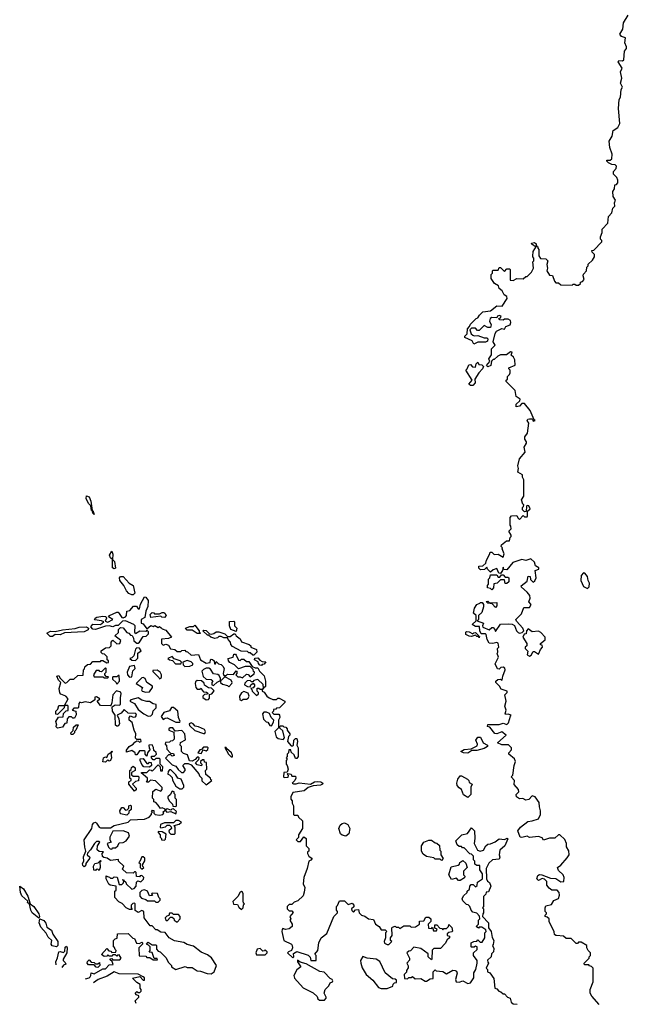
# Model space of a CAD drawing. Extents: x 2029662 to 2246637, y 225654 to 401419.
# Tile 38 of 256: x 2153414 to 2158250, y 235087 to 242910. Entities that reach past the tile are written whole.
import ezdxf

# ---------------------------------------------------------------- set-up
doc = ezdxf.new("R2010")
doc.units = 0

msp = doc.modelspace()

# ---------------------------------------------------------------- linework, layer by layer
at = {"layer": '0CON20XD'}
for points in [[(2158193.3, 242355), (2158202.5, 242375), (2158187.5, 242405), (2158197.5, 242445), (2158187.5, 242495), (2158200, 242525), (2158170, 242575), (2158174, 242586), (2158205, 242582.5), (2158215, 242590), (2158220.7, 242659.3), (2158235, 242680), (2158236.7, 242695), (2158223, 242727), (2158227.5, 242765), (2158195, 242777.5), (2158182.5, 242795), (2158206.4, 242833.6), (2158212.5, 242885), (2158250, 242945)], [(2157371.7, 236768.3), (2157380, 236775), (2157377.5, 236795), (2157343, 236833), (2157346.7, 236865), (2157320, 236895), (2157331.7, 236908.3), (2157342.5, 236985), (2157353.8, 237015), (2157346.4, 237036.4), (2157300, 237075), (2157300, 237085), (2157321.7, 237108.3), (2157321.2, 237125), (2157298.6, 237148.6), (2157245, 237148.8), (2157210, 237165), (2157280, 237225), (2157245, 237251.2), (2157205, 237236.7), (2157189.3, 237239.3), (2157148.3, 237288.3), (2157130, 237295), (2157135, 237310), (2157225, 237310), (2157255, 237320), (2157285, 237310), (2157297, 237323), (2157312.5, 237377.5), (2157320, 237385), (2157295, 237392.5), (2157275, 237390), (2157272.5, 237395), (2157280, 237425), (2157270, 237455), (2157280, 237495), (2157267.5, 237545), (2157287.5, 237565), (2157287.5, 237575), (2157240.7, 237590.7), (2157226.1, 237616.1), (2157197.5, 237645), (2157197.5, 237655), (2157213, 237667), (2157235, 237670), (2157248.3, 237661.7), (2157253.3, 237695), (2157271.2, 237745), (2157268.3, 237758.3), (2157255, 237766.2), (2157236.4, 237763.6), (2157225, 237750), (2157211.7, 237751.7), (2157193, 237793), (2157218.8, 237845), (2157207.5, 237875), (2157212.5, 237885), (2157210, 237915), (2157220, 237925), (2157217, 237957), (2157205, 237962.5), (2157173, 237953), (2157145, 237957.5), (2157127.5, 237985), (2157120, 238025), (2157115, 238030), (2157081.7, 238031.7), (2157070, 238055), (2157068.3, 238088.3), (2157035, 238090), (2157010, 238105), (2157040, 238135), (2157040, 238175), (2157020, 238195), (2157027.5, 238235), (2157047, 238263), (2157070, 238275), (2157075, 238280), (2157088.3, 238278.3), (2157100, 238265), (2157100, 238245), (2157085, 238200), (2157060, 238175), (2157060, 238145), (2157050, 238135), (2157100, 238115), (2157090, 238095), (2157093, 238083), (2157145, 238062.5), (2157165, 238080), (2157175, 238080), (2157190, 238065), (2157195, 238050), (2157235, 238107.5), (2157295, 238111.2), (2157327.1, 238107.1), (2157345, 238096.2), (2157361.2, 238055), (2157375, 238040), (2157385, 238036.7), (2157407.5, 238042.5), (2157420, 238055), (2157412.5, 238075), (2157361.2, 238131.2), (2157356.7, 238145), (2157400.7, 238189.3), (2157420, 238240), (2157465, 238240), (2157477.5, 238265), (2157460, 238285), (2157470, 238315), (2157466.7, 238335), (2157445, 238362.5), (2157400.7, 238400.7), (2157398.3, 238411.7), (2157445, 238450), (2157455, 238490), (2157470, 238485), (2157473, 238463), (2157495, 238440), (2157508.3, 238451.7), (2157517.5, 238475), (2157510, 238535), (2157540, 238545), (2157540, 238555), (2157511.7, 238571.7), (2157505, 238600), (2157475, 238627.5), (2157435, 238612.5), (2157405, 238620), (2157333, 238597), (2157285, 238540), (2157261.7, 238541.7), (2157255, 238560), (2157250, 238535), (2157235, 238510), (2157221.7, 238511.7), (2157205, 238550), (2157175, 238540), (2157155, 238520), (2157130, 238545), (2157125, 238560), (2157107, 238543), (2157075, 238540), (2157063, 238553), (2157061.7, 238568.3), (2157095, 238570), (2157118.3, 238591.7), (2157122.5, 238615), (2157150, 238665), (2157151.7, 238678.3), (2157165, 238680), (2157185, 238660), (2157215, 238662.5), (2157255, 238640), (2157262.5, 238665), (2157247.5, 238705), (2157250, 238715), (2157240, 238725), (2157241.7, 238738.3), (2157281.7, 238768.3), (2157305, 238770), (2157310, 238795), (2157320, 238805), (2157320, 238815), (2157300, 238845), (2157320, 238865), (2157317, 238887), (2157310, 238895), (2157310, 238955), (2157323, 238967), (2157365, 238970), (2157371.7, 238951.7), (2157385, 238940), (2157415, 238970), (2157425, 238960), (2157445, 238960), (2157450, 238965), (2157450, 239005), (2157470, 239025), (2157458.3, 239048.3), (2157445, 239050), (2157440, 239045), (2157438.3, 239001.7), (2157425, 239000), (2157410, 239015), (2157410, 239035), (2157418.3, 239041.7), (2157420, 239055), (2157411.7, 239061.7), (2157400, 239095), (2157420, 239125), (2157420, 239255), (2157410, 239275), (2157410, 239295), (2157372.5, 239315), (2157377.5, 239345), (2157373.3, 239365), (2157385, 239420), (2157430, 239475), (2157422.5, 239515), (2157440, 239545), (2157440, 239555), (2157428.3, 239578.3), (2157427.5, 239595), (2157450, 239625), (2157460, 239705), (2157447.5, 239725), (2157452.5, 239735), (2157465, 239740), (2157488.3, 239738.3), (2157495, 239720), (2157510, 239725), (2157501.7, 239731.7), (2157470, 239805), (2157425, 239860), (2157405, 239860), (2157385, 239840), (2157360, 239835), (2157360, 239855), (2157388.3, 239881.7), (2157390, 239895), (2157360, 239915), (2157350, 239965), (2157280, 240035), (2157280, 240045), (2157290, 240055), (2157290, 240075), (2157305, 240090), (2157310, 240105), (2157310, 240125), (2157300, 240135), (2157300, 240145), (2157350, 240165), (2157347, 240207), (2157338.3, 240228.3), (2157320, 240245), (2157328.3, 240268.3), (2157315, 240270), (2157281.7, 240248.3), (2157235, 240247.5), (2157213, 240237), (2157185, 240210), (2157175, 240210), (2157161.7, 240198.3), (2157156.4, 240163.6), (2157135, 240152.5), (2157123, 240163), (2157150, 240195), (2157142.5, 240215), (2157161.7, 240248.3), (2157162.5, 240295), (2157192.5, 240325), (2157175, 240350), (2157192.7, 240417.3), (2157203.6, 240436.4), (2157245, 240457.5), (2157265, 240450), (2157277, 240473), (2157310, 240485), (2157317.5, 240505), (2157315, 240520), (2157295, 240530), (2157265, 240530), (2157255, 240522.5), (2157230, 240525), (2157220, 240535), (2157235, 240540), (2157240, 240555), (2157225, 240560), (2157210, 240555), (2157205, 240540), (2157165, 240543.3), (2157152.5, 240535), (2157146.7, 240515), (2157160, 240485), (2157155, 240463.8), (2157134, 240464), (2157105, 240480), (2157065, 240440), (2157051.7, 240441.7), (2157035, 240460), (2157005, 240460), (2156990, 240445), (2157000, 240415), (2157015, 240402.5), (2157025, 240397.5), (2157055, 240400), (2157105, 240382.5), (2157125, 240382.5), (2157132.5, 240375), (2157130, 240355), (2157115, 240347.5), (2157055, 240346.7), (2157022.5, 240332.5), (2157008, 240358), (2156950, 240385), (2156950, 240395), (2156970, 240415), (2156972.5, 240455), (2156988.3, 240471.7), (2156995, 240490), (2157040, 240535), (2157055, 240540), (2157067, 240563), (2157095, 240590), (2157155, 240597.5), (2157205, 240637.5), (2157246.7, 240633.3), (2157287.5, 240695), (2157285, 240710), (2157263.6, 240723.6), (2157247.5, 240755), (2157222.5, 240775), (2157217.5, 240795), (2157187.5, 240815), (2157160, 240855), (2157160, 240885), (2157170, 240895), (2157170, 240915), (2157175, 240920), (2157215, 240920), (2157225, 240940), (2157235, 240940), (2157265, 240910), (2157285, 240930), (2157305, 240930), (2157310, 240925), (2157311.7, 240841.7), (2157335, 240837.5), (2157365, 240852.5), (2157415, 240850), (2157435, 240870), (2157445, 240870), (2157480, 240905), (2157497.5, 240935), (2157490, 240985), (2157500, 240995), (2157500, 241015), (2157490, 241025), (2157491.7, 241031.7), (2157493, 241067), (2157520, 241110), (2157505, 241110), (2157495, 241120), (2157485, 241120), (2157480, 241135), (2157505, 241140), (2157518.3, 241128.3), (2157520, 241110), (2157530, 241105), (2157530, 241095), (2157540, 241085), (2157540, 241035), (2157551.7, 241011.7), (2157595, 241010), (2157610, 240995), (2157602.5, 240965), (2157607.5, 240935), (2157603.6, 240913.6), (2157625, 240880), (2157648.3, 240878.3), (2157663, 240833), (2157675, 240820), (2157695, 240820), (2157715, 240802.5), (2157805, 240800), (2157812.5, 240807.5), (2157825, 240807.5), (2157835, 240800), (2157855, 240800), (2157870, 240815), (2157870, 240825), (2157885, 240830), (2157900, 240845), (2157890, 240875), (2157893, 240887), (2157917.5, 240915), (2157920, 240945), (2157930, 240955), (2157931.7, 240968.3), (2157965, 241000), (2157980, 241025), (2157980, 241045), (2157961.7, 241061.7), (2157960, 241075), (2157975, 241080), (2158040, 241145), (2158040, 241155), (2158030, 241165), (2158030, 241185), (2158041.7, 241218.3), (2158042.5, 241245), (2158087, 241293), (2158093, 241347), (2158120, 241375), (2158128.3, 241411.7), (2158141.7, 241428.3), (2158140, 241455), (2158147.5, 241475), (2158130, 241505), (2158127.5, 241545), (2158140, 241565), (2158143.3, 241596.7), (2158155, 241600), (2158166.7, 241613.3), (2158166.7, 241635), (2158157.5, 241657.5), (2158133, 241683), (2158132.5, 241705), (2158153.6, 241726.4), (2158156.7, 241745), (2158145, 241756.7), (2158118.3, 241758.3), (2158093, 241773), (2158080, 241785), (2158080, 241795), (2158107, 241793), (2158120, 241805), (2158121.7, 241841.7), (2158103.6, 241893.6), (2158097.5, 241945), (2158121.2, 241985), (2158129.3, 242030.7), (2158165.9, 242054.1), (2158183.3, 242085), (2158171.2, 242205), (2158177.5, 242275), (2158187.5, 242295), (2158193.3, 242355)], [(2157015, 240002.5), (2156995, 240002.5), (2156982.5, 240015), (2157010, 240045), (2156960, 240125), (2156970, 240135), (2156981.7, 240168.3), (2156995, 240170), (2157013, 240153), (2157035, 240150), (2157040, 240175), (2157055, 240190), (2157061.7, 240171.7), (2157085, 240167.5), (2157100, 240155), (2157092.5, 240135), (2157062.5, 240105), (2157030, 240055), (2157032.5, 240025), (2157015, 240002.5)], [(2154005, 238980), (2153995, 238990), (2153990, 239010), (2153985, 239010), (2153978.3, 239048.3), (2153960.8, 239065), (2153940.8, 239105), (2153945, 239125.8), (2153965, 239118), (2153980, 239085), (2153990, 239010), (2153995, 239010), (2154005, 238980)], [(2154165, 238546.2), (2154151.2, 238555), (2154150, 238620), (2154134.2, 238634.2), (2154126.2, 238655), (2154145, 238687.5), (2154152.7, 238662.7), (2154150, 238620), (2154165.8, 238605), (2154175, 238553.3), (2154165, 238546.2)], [(2154305, 238340), (2154281.2, 238351.2), (2154261.7, 238371.7), (2154241.2, 238415), (2154208.8, 238455), (2154206.7, 238475), (2154215, 238486.7), (2154235, 238485.8), (2154282.9, 238432.9), (2154315, 238414), (2154328.8, 238355), (2154315, 238341.2), (2154305, 238340)], [(2157165, 238380), (2157155, 238390), (2157130, 238395), (2157130, 238415), (2157140, 238425), (2157140, 238465), (2157150, 238475), (2157155, 238500), (2157205, 238500), (2157215, 238480), (2157228.3, 238481.7), (2157241.7, 238498.3), (2157255, 238500), (2157271.7, 238481.7), (2157291.7, 238481.7), (2157300, 238475), (2157300, 238445), (2157285, 238430), (2157271.7, 238431.7), (2157265, 238460), (2157235, 238460), (2157207, 238433), (2157181.7, 238428.3), (2157180, 238395), (2157165, 238380)], [(2157925, 238391.9), (2157940, 238405), (2157942.9, 238432.9), (2157930, 238455), (2157925.8, 238485), (2157905, 238513.8), (2157895, 238514), (2157875, 238493.3), (2157872.2, 238455), (2157895, 238405.8), (2157925, 238391.9)], [(2154568.3, 236638.3), (2154545, 236647.5), (2154531.7, 236641.7), (2154515, 236670), (2154495, 236690), (2154480, 236695), (2154480, 236715), (2154470, 236725), (2154471.7, 236778.3), (2154495, 236797.5), (2154535, 236780), (2154546.4, 236793.6), (2154545, 236810), (2154491.7, 236861.7), (2154452.5, 236867.5), (2154438.3, 236851.7), (2154421.7, 236851.7), (2154430, 236865), (2154430, 236885), (2154380, 236925), (2154385, 236930), (2154425, 236930), (2154445, 236950), (2154458.3, 236948.3), (2154465, 236940), (2154515, 236990), (2154530, 236975), (2154531.7, 236941.7), (2154548.3, 236941.7), (2154550, 236975), (2154530, 236995), (2154530, 237035), (2154525, 237040), (2154495, 237040), (2154485, 237030), (2154475, 237030), (2154460, 237045), (2154461.7, 237058.3), (2154485, 237060), (2154500, 237075), (2154498.3, 237088.3), (2154480, 237105), (2154477, 237127), (2154465, 237150), (2154440, 237145), (2154443, 237123), (2154450, 237115), (2154430, 237085), (2154425, 237060), (2154410, 237075), (2154410, 237095), (2154401.7, 237101.7), (2154365, 237100), (2154345, 237070), (2154335, 237070), (2154330, 237085), (2154305, 237102.5), (2154261.7, 237091.7), (2154263.3, 237106.7), (2154284.1, 237135.9), (2154315.8, 237154.2), (2154329.3, 237170.7), (2154345, 237180), (2154358.3, 237178.3), (2154365, 237170), (2154380, 237175), (2154375, 237190), (2154345, 237190), (2154333, 237203), (2154337.5, 237235), (2154322.5, 237265), (2154307.5, 237325), (2154282.5, 237345), (2154282.5, 237365), (2154295, 237380), (2154315, 237367.5), (2154335, 237370), (2154342.5, 237385), (2154337, 237397), (2154275, 237400), (2154245, 237430), (2154219.5, 237400.5), (2154187.5, 237385), (2154201.2, 237355), (2154205.8, 237315), (2154195, 237296.2), (2154185, 237296.2), (2154176.2, 237305), (2154173.3, 237385), (2154150.8, 237415), (2154148.3, 237451.7), (2154173.6, 237466.4), (2154203, 237463), (2154215, 237470), (2154213.8, 237525), (2154220, 237555), (2154218.3, 237568.3), (2154181.7, 237578.3), (2154153, 237547), (2154146.4, 237483.6), (2154138.3, 237461.7), (2154131.7, 237458.3), (2154055, 237462.5), (2154030, 237495), (2154050, 237515), (2154025, 237530), (2154011.7, 237528.3), (2154010, 237505), (2153975, 237482.5), (2153935, 237490), (2153905, 237482.5), (2153891.7, 237488.3), (2153883, 237477), (2153880, 237445), (2153875, 237440), (2153845, 237440), (2153830, 237425), (2153860, 237415), (2153861.7, 237388.3), (2153848.3, 237361.7), (2153835, 237360), (2153825, 237370), (2153805, 237370), (2153790, 237355), (2153788.3, 237321.7), (2153771.7, 237318.3), (2153755, 237290), (2153715, 237280), (2153700, 237295), (2153710, 237305), (2153700, 237335), (2153721.7, 237368.3), (2153758.3, 237371.7), (2153761.7, 237398.3), (2153781.7, 237418.3), (2153798.3, 237421.7), (2153800, 237455), (2153795, 237460), (2153770, 237460), (2153768.3, 237441.7), (2153715, 237390), (2153701.7, 237391.7), (2153700, 237415), (2153717, 237433), (2153725, 237460), (2153770, 237460), (2153800, 237515), (2153780, 237535), (2153741.7, 237551.7), (2153733, 237563), (2153727.5, 237595), (2153740, 237645), (2153723, 237663), (2153710, 237695), (2153725, 237700), (2153731.7, 237681.7), (2153761.7, 237651.7), (2153775, 237640), (2153787, 237643), (2153815, 237670), (2153845, 237670), (2153875, 237700), (2153918.3, 237701.7), (2153920, 237745), (2153928.3, 237751.7), (2153931.7, 237768.3), (2153951.7, 237788.3), (2153975, 237790), (2153995, 237810), (2154055, 237810), (2154061.7, 237818.3), (2154075, 237820), (2154105, 237800), (2154118.3, 237801.7), (2154120, 237815), (2154110, 237825), (2154108.3, 237848.3), (2154088.3, 237868.3), (2154071.7, 237871.7), (2154061.7, 237881.7), (2154060, 237895), (2154095, 237920), (2154128.3, 237921.7), (2154140, 237935), (2154140, 237965), (2154155, 237980), (2154185, 237950), (2154210, 237955), (2154218.3, 237978.3), (2154170, 238015), (2154198.3, 238041.7), (2154200, 238065), (2154215, 238080), (2154235, 238077.5), (2154265, 238040), (2154280, 238035), (2154295, 238020), (2154308.3, 238018.3), (2154317.5, 237995), (2154320, 237975), (2154345, 237957.5), (2154355, 237957.5), (2154366.7, 237963.3), (2154395, 238010), (2154418.3, 238011.7), (2154438.3, 238031.7), (2154437, 238047), (2154425, 238060), (2154415, 238050), (2154368.3, 238051.7), (2154335, 238030), (2154327.5, 238045), (2154330, 238095), (2154320, 238105), (2154255, 238133.3), (2154229.3, 238130.7), (2154195, 238097.5), (2154175, 238096.7), (2154155, 238086.7), (2154123.6, 238093.6), (2154095, 238091.2), (2154015, 238065.7), (2153995, 238067.5), (2153980, 238085), (2153995, 238106.2), (2154055, 238106), (2154082.5, 238125), (2154064.1, 238134.1), (2154011.2, 238141.2), (2154007.5, 238145), (2154013.3, 238155), (2154025.9, 238164.1), (2154075, 238172), (2154098, 238168), (2154103.8, 238155), (2154092.5, 238132.5), (2154115, 238123.3), (2154152.5, 238145), (2154120, 238165), (2154127.5, 238175), (2154185, 238202.5), (2154195, 238202.5), (2154205, 238192.5), (2154225, 238160), (2154235, 238157.5), (2154253.6, 238166.4), (2154262.5, 238175), (2154265, 238210), (2154290, 238215), (2154318.3, 238251.7), (2154340.7, 238250.7), (2154355, 238230), (2154365, 238230), (2154374.3, 238265.7), (2154405, 238323.3), (2154415, 238321.2), (2154433.8, 238295), (2154433, 238247), (2154415, 238210), (2154408.3, 238161.7), (2154380, 238145), (2154380, 238115), (2154395, 238110), (2154425, 238070), (2154455, 238097.5), (2154475, 238090), (2154487.5, 238097.5), (2154515, 238080), (2154525, 238090), (2154538.3, 238078.3), (2154545, 238070), (2154575, 238060), (2154620, 238005), (2154595, 237992.5), (2154541.7, 237988.3), (2154540, 237955), (2154555, 237940), (2154575, 237947.5), (2154595, 237940), (2154611.7, 237911.7), (2154647, 237907), (2154665, 237890), (2154695, 237890), (2154703, 237897), (2154725, 237900), (2154735, 237890), (2154748.3, 237888.3), (2154775, 237860), (2154835, 237867.5), (2154850, 237825), (2154895, 237797.5), (2154928.3, 237801.7), (2154930, 237825), (2154935, 237830), (2154945, 237827.5), (2154960, 237815), (2154961.7, 237791.7), (2154968.3, 237791.7), (2154975, 237810), (2154992.5, 237792.5), (2155015, 237786), (2155026.7, 237775), (2155037.5, 237755), (2155030, 237715), (2155035, 237700), (2155055, 237700), (2155065, 237710), (2155111.7, 237708.3), (2155135, 237737.5), (2155140, 237735), (2155140, 237715), (2155130, 237705), (2155148.3, 237688.3), (2155165, 237690), (2155185, 237680), (2155215, 237710), (2155228.3, 237708.3), (2155245, 237690), (2155277, 237713), (2155280, 237725), (2155271.7, 237731.7), (2155268.3, 237748.3), (2155245, 237770), (2155205, 237770), (2155152.5, 237752.5), (2155120, 237785), (2155083.6, 237803.6), (2155073.3, 237815), (2155070, 237835), (2155110, 237845), (2155115, 237870), (2155128.3, 237868.3), (2155135, 237860), (2155151.7, 237821.7), (2155165, 237820), (2155175, 237830), (2155195, 237830), (2155215, 237810), (2155235, 237810), (2155261.7, 237771.7), (2155285, 237760), (2155305, 237760), (2155320, 237735), (2155357, 237697), (2155367.5, 237655), (2155367, 237613), (2155350, 237600), (2155348.3, 237591.7), (2155340, 237590), (2155340, 237575), (2155356.4, 237566.4), (2155377.5, 237535), (2155395, 237522.5), (2155425, 237510), (2155455, 237510), (2155465, 237520), (2155475, 237520), (2155520, 237495), (2155520, 237485), (2155478.3, 237441.7), (2155455, 237440), (2155448.3, 237431.7), (2155431.7, 237428.3), (2155430, 237415), (2155420, 237405), (2155432.5, 237392.5), (2155471.7, 237391.7), (2155477.5, 237385), (2155480, 237365), (2155470, 237345), (2155470, 237285), (2155440, 237255), (2155453, 237213), (2155468.3, 237198.3), (2155508.3, 237191.7), (2155517.5, 237205), (2155505, 237260), (2155481.7, 237281.7), (2155480, 237295), (2155485, 237300), (2155505, 237300), (2155511.7, 237291.7), (2155528.3, 237288.3), (2155540, 237275), (2155540, 237265), (2155560, 237235), (2155560, 237225), (2155550, 237215), (2155542.5, 237175), (2155571.7, 237141.7), (2155585, 237140), (2155590, 237145), (2155593, 237187), (2155605, 237200), (2155615, 237200), (2155622.5, 237175), (2155617, 237147), (2155627.5, 237125), (2155626.7, 237055), (2155615, 237040), (2155605, 237040), (2155595, 237070), (2155571.7, 237091.7), (2155568.3, 237108.3), (2155551.7, 237108.3), (2155550, 237085), (2155540, 237075), (2155540, 237055), (2155530, 237045), (2155540, 237035), (2155530, 237025), (2155530, 236995), (2155540, 236985), (2155547.5, 236955), (2155538.3, 236931.7), (2155511.7, 236928.3), (2155510, 236895), (2155515, 236890), (2155548.3, 236891.7), (2155550, 236905), (2155540, 236915), (2155545, 236920), (2155570, 236915), (2155575, 236900), (2155605, 236900), (2155607.5, 236885), (2155600, 236865), (2155580, 236845), (2155588.3, 236838.3), (2155611.7, 236838.3), (2155635, 236847.5), (2155723.6, 236836.4), (2155757.5, 236855), (2155777.9, 236857.9), (2155807.5, 236855), (2155822.5, 236845), (2155820, 236835), (2155805, 236828.8), (2155745, 236822.5), (2155705, 236808.8), (2155675, 236783.8), (2155585, 236770), (2155567.5, 236735), (2155568.3, 236718.3), (2155580, 236705), (2155580, 236685), (2155590, 236665), (2155590, 236595), (2155595, 236590), (2155625, 236590), (2155630, 236575), (2155660, 236545), (2155660, 236485), (2155630, 236435), (2155628.3, 236411.7), (2155610, 236395), (2155625, 236380), (2155645, 236380), (2155671.7, 236418.3), (2155690, 236405), (2155690, 236345), (2155710, 236325), (2155710, 236305), (2155701.7, 236298.3), (2155700, 236285), (2155710, 236265), (2155737.5, 236245), (2155728.3, 236231.7), (2155710, 236225), (2155697.5, 236165), (2155672.5, 236095), (2155667.5, 236045), (2155680, 236015), (2155673, 235977)], [(2157195, 238240), (2157168.3, 238268.3), (2157133, 238273), (2157121.7, 238288.3), (2157135, 238290), (2157145, 238280), (2157167, 238277), (2157205, 238280), (2157206.4, 238253.6), (2157195, 238240)], [(2154565, 238160), (2154543, 238163), (2154535, 238170), (2154455, 238160), (2154450, 238185), (2154465, 238200), (2154478.3, 238198.3), (2154485, 238190), (2154525, 238190), (2154545, 238200), (2154559.3, 238199.3), (2154567.5, 238195), (2154577.5, 238175), (2154565, 238160)], [(2155135, 238050), (2155092.5, 238065), (2155080, 238095), (2155081.7, 238128.3), (2155115, 238130), (2155120, 238125), (2155120, 238095), (2155140, 238075), (2155135, 238050)], [(2153675, 238010), (2153655, 238010), (2153630, 238035), (2153658.8, 238051.2), (2153695, 238048.8), (2153753.6, 238063.6), (2153855, 238072), (2153886.9, 238083.1), (2153945, 238085.7), (2153960, 238075), (2153956.8, 238063.2), (2153925, 238046.9), (2153770.5, 238039.5), (2153735, 238024), (2153695.9, 238024.1), (2153675, 238010)], [(2154845, 238032.5), (2154825, 238032.5), (2154785, 238060), (2154745, 238060), (2154730, 238075), (2154765, 238090), (2154795, 238090), (2154805, 238100), (2154840, 238055), (2154840, 238045), (2154850, 238035), (2154845, 238032.5)], [(2155275, 237860), (2155265, 237860), (2155245, 237880), (2155235, 237880), (2155225, 237890), (2155173, 237893), (2155105, 237930), (2155092.5, 237945), (2155090, 237965), (2155070, 237985), (2155065, 238000), (2155035, 238000), (2155015, 238010), (2154995, 238010), (2154985, 238000), (2154963, 237993), (2154933, 238003), (2154915, 238020), (2154905, 238020), (2154870, 238055), (2154875, 238060), (2154895, 238057.5), (2154921.7, 238031.7), (2154935, 238027.5), (2154957, 238033), (2154975, 238047.5), (2154995, 238047.5), (2155045, 238030), (2155065, 238010), (2155085, 238010), (2155115, 238030), (2155125, 238030), (2155133.6, 238013.6), (2155165, 237990), (2155177, 237967), (2155237, 237947), (2155250, 237935), (2155250, 237925), (2155296.7, 237906.7), (2155297.5, 237885), (2155275, 237860)], [(2157065, 238000), (2157060, 238010), (2157045, 238010), (2157035, 238020), (2157005, 238010), (2156985, 238012.5), (2156960, 238025), (2156960, 238045), (2156965, 238050), (2156985, 238047.5), (2157015, 238030), (2157021.7, 238038.3), (2157035, 238040), (2157058.3, 238018.3), (2157060, 238010), (2157068.3, 238008.3), (2157065, 238000)], [(2157465, 237852.5), (2157479.3, 237860.7), (2157495, 237890), (2157505, 237890), (2157535, 237870), (2157540, 237875), (2157553, 237907), (2157567.5, 237925), (2157565, 237940), (2157553, 237943), (2157552.5, 237955), (2157588.3, 237981.7), (2157590, 238005), (2157555, 238042.5), (2157535, 238052.5), (2157487, 238047), (2157455, 238070), (2157440, 238055), (2157438.3, 238031.7), (2157421.7, 238028.3), (2157412.5, 238005), (2157442.5, 237955), (2157442.5, 237935), (2157430, 237925), (2157430, 237915), (2157451.7, 237891.7), (2157447.5, 237865), (2157465, 237852.5)], [(2154335, 237820), (2154351.7, 237838.3), (2154353, 237877), (2154380, 237895), (2154365, 237917.5), (2154345, 237920), (2154335, 237910), (2154320, 237855), (2154305, 237840), (2154290, 237835), (2154305, 237822.5), (2154335, 237820)], [(2154695, 237792.5), (2154700, 237805), (2154690, 237815), (2154641.7, 237831.7), (2154625, 237850), (2154590, 237835), (2154603, 237823), (2154628.3, 237818.3), (2154653, 237793), (2154695, 237792.5)], [(2154725, 237770), (2154765, 237773.3), (2154790, 237785), (2154790, 237795), (2154777, 237807), (2154745, 237817.5), (2154710, 237805), (2154712.5, 237785), (2154725, 237770)], [(2155335, 237780), (2155321.7, 237781.7), (2155310, 237795), (2155308.3, 237808.3), (2155280, 237825), (2155281.7, 237838.3), (2155305, 237840), (2155321.7, 237821.7), (2155341.7, 237811.7), (2155368.3, 237808.3), (2155355, 237790), (2155341.7, 237788.3), (2155335, 237780)], [(2154115, 237680), (2154118.3, 237688.3), (2154101.7, 237691.7), (2154090, 237705), (2154090, 237715), (2154100, 237725), (2154100, 237755), (2154095, 237760), (2154065, 237730), (2154051.7, 237731.7), (2154045, 237740), (2154021.7, 237738.3), (2154000, 237705), (2154005, 237690), (2154075, 237690), (2154088.3, 237681.7), (2154115, 237680)], [(2154285, 237687.5), (2154305, 237690), (2154313.6, 237736.4), (2154330, 237755), (2154325, 237780), (2154285, 237770), (2154266.7, 237725), (2154270, 237705), (2154285, 237687.5)], [(2154525, 237672.5), (2154540, 237685), (2154540, 237705), (2154530, 237725), (2154505, 237742.5), (2154471.7, 237738.3), (2154471.7, 237731.7), (2154520, 237685), (2154525, 237672.5)], [(2154955, 237620), (2154982.5, 237647.5), (2155010, 237660), (2155010, 237675), (2154998.3, 237698.3), (2154987, 237707), (2154955, 237712.5), (2154930, 237750), (2154917, 237757), (2154895, 237757.5), (2154873, 237747), (2154860, 237735), (2154871.7, 237691.7), (2154895, 237670), (2154935, 237667.5), (2154948.3, 237658.3), (2154940, 237645), (2154940, 237625), (2154955, 237620)], [(2154185, 237630), (2154206.2, 237653.8), (2154205, 237700), (2154195, 237700), (2154185, 237690), (2154155, 237690), (2154150, 237685), (2154151.7, 237671.7), (2154180, 237645), (2154185, 237630)], [(2154416.4, 237566.4), (2154445, 237570), (2154470, 237605), (2154470, 237615), (2154423.6, 237643.6), (2154410, 237675), (2154395, 237682.5), (2154385, 237680), (2154340, 237635), (2154390, 237605), (2154382.5, 237585), (2154387.5, 237575), (2154416.4, 237566.4)], [(2154895, 237507.5), (2154915, 237510), (2154921.7, 237518.3), (2154921.7, 237548.3), (2154940, 237555), (2154958.3, 237578.3), (2154938.3, 237598.3), (2154915, 237602.5), (2154881.7, 237621.7), (2154878.3, 237638.3), (2154858.3, 237658.3), (2154825, 237660), (2154811.7, 237648.3), (2154807.5, 237635), (2154813, 237603), (2154825, 237590), (2154845, 237590), (2154855, 237600), (2154860, 237585), (2154875, 237570), (2154897, 237567), (2154908.3, 237558.3), (2154905, 237550), (2154881.7, 237548.3), (2154870, 237535), (2154870, 237525), (2154895, 237507.5)], [(2155075, 237610), (2155100, 237635), (2155102.5, 237645), (2155093, 237663), (2155045, 237690), (2155018.3, 237661.7), (2155010, 237660), (2155010, 237645), (2155025, 237630), (2155065, 237620), (2155075, 237610)], [(2155295, 237540), (2155310, 237555), (2155310, 237565), (2155300, 237575), (2155301.7, 237598.3), (2155315, 237600), (2155325, 237590), (2155340, 237590), (2155350, 237600), (2155348.3, 237628.3), (2155305, 237667.5), (2155275, 237660), (2155265, 237650), (2155255, 237650), (2155245, 237660), (2155221.7, 237658.3), (2155201.7, 237638.3), (2155200, 237625), (2155223, 237613), (2155245, 237610), (2155250, 237625), (2155268.3, 237638.3), (2155280, 237625), (2155280, 237615), (2155268.3, 237601.7), (2155250, 237595), (2155258.3, 237588.3), (2155260, 237575), (2155295, 237540)], [(2154435, 237377.5), (2154455, 237380), (2154468.3, 237391.7), (2154475, 237420), (2154498.1, 237441.9), (2154498, 237468), (2154473.7, 237473.7), (2154445, 237492.9), (2154425, 237491.9), (2154383.3, 237503.3), (2154355, 237522.5), (2154297.5, 237505), (2154290, 237495), (2154325, 237477.5), (2154355, 237430), (2154400, 237395), (2154435, 237377.5)], [(2155175, 237500), (2155188.3, 237511.7), (2155215, 237512.5), (2155229.3, 237520.7), (2155237.5, 237535), (2155229.3, 237559.3), (2155195, 237572.5), (2155177, 237563), (2155160, 237535), (2155162.5, 237505), (2155175, 237500)], [(2154655, 237327.5), (2154685, 237330), (2154690, 237335), (2154676.5, 237365), (2154670, 237415), (2154636.4, 237446.4), (2154620, 237445), (2154605, 237420), (2154560, 237405), (2154537.5, 237375), (2154555, 237350), (2154568.3, 237361.7), (2154585, 237362.5), (2154655, 237327.5)], [(2155415, 237300), (2155431.7, 237328.3), (2155432.5, 237345), (2155412.5, 237365), (2155398.3, 237398.3), (2155375, 237407.5), (2155352.5, 237407.5), (2155342.5, 237395), (2155351.7, 237351.7), (2155371.7, 237331.7), (2155385, 237330), (2155401.7, 237301.7), (2155415, 237300)], [(2153835, 237230), (2153821.7, 237231.7), (2153820, 237245), (2153838.3, 237261.7), (2153841.7, 237288.3), (2153861.7, 237308.3), (2153878.3, 237308.3), (2153860, 237265), (2153850, 237255), (2153850, 237245), (2153835, 237230)], [(2154895, 236830), (2154940, 236865), (2154931.7, 236871.7), (2154930, 236885), (2154893, 236913), (2154890, 236945), (2154900, 236955), (2154898.3, 237008.3), (2154881.7, 237011.7), (2154878.3, 237028.3), (2154865, 237030), (2154850, 237015), (2154850, 237005), (2154860, 236995), (2154858.3, 236981.7), (2154825, 236990), (2154810, 237005), (2154838.3, 237031.7), (2154840, 237045), (2154835, 237050), (2154825, 237050), (2154808.3, 237031.7), (2154785, 237020), (2154761.7, 237021.7), (2154748.3, 237068.3), (2154715, 237080), (2154700, 237095), (2154700, 237135), (2154690, 237145), (2154691.7, 237168.3), (2154731.7, 237188.3), (2154727, 237237), (2154701.7, 237261.7), (2154648.3, 237258.3), (2154630, 237285), (2154610, 237285), (2154600, 237275), (2154600, 237265), (2154638.3, 237248.3), (2154640, 237195), (2154628.3, 237181.7), (2154611.7, 237178.3), (2154605, 237170), (2154571.7, 237168.3), (2154570, 237155), (2154580, 237145), (2154583.6, 237113.6), (2154611.7, 237081.7), (2154635, 237080), (2154640, 237065), (2154625, 237060), (2154615, 237070), (2154595, 237070), (2154571.7, 237041.7), (2154625, 236990), (2154655, 236980), (2154671.7, 236951.7), (2154698.3, 236928.3), (2154715, 236930), (2154727.5, 236945), (2154727.5, 236955), (2154710, 236985), (2154725, 237000), (2154751.7, 237001.7), (2154775, 236990), (2154838.3, 236918.3), (2154841.7, 236901.7), (2154860, 236885), (2154861.7, 236861.7), (2154895, 236830)], [(2154875, 237237.5), (2154885, 237240), (2154890.8, 237255), (2154880.9, 237270.9), (2154835, 237292.5), (2154807.1, 237297.1), (2154793.3, 237315), (2154775, 237323.8), (2154760, 237315), (2154762.3, 237302.3), (2154805, 237262.5), (2154875, 237237.5)], [(2156975, 237083.3), (2156940, 237085), (2156920, 237095), (2156945, 237111.2), (2157002, 237118), (2157048, 237142), (2157051.2, 237155), (2157037.5, 237185), (2157055, 237210), (2157075, 237210), (2157097.5, 237165), (2157130, 237145), (2157130, 237135), (2157105, 237120), (2157045, 237103.8), (2157006.7, 237103.3), (2156975, 237083.3)], [(2154855, 237080), (2154871.7, 237108.3), (2154895, 237100), (2154908.3, 237111.7), (2154910, 237125), (2154905, 237130), (2154875, 237130), (2154858.3, 237111.7), (2154845, 237110), (2154830, 237085), (2154855, 237080)], [(2155105, 237052.5), (2155106, 237065), (2155095.8, 237085.8), (2155058.3, 237118.3), (2155055, 237127.5), (2155045, 237127.5), (2155073.9, 237073.9), (2155095, 237052.5), (2155105, 237052.5)], [(2154095, 237010), (2154073.6, 237013.6), (2154080, 237045), (2154095, 237053.3), (2154105, 237047.5), (2154116.7, 237075), (2154140, 237090), (2154145, 237100), (2154147.5, 237095), (2154138.3, 237081.7), (2154142.5, 237045), (2154135.9, 237024.1), (2154125, 237020), (2154115, 237030), (2154095, 237010)], [(2154445, 236970), (2154400, 236975), (2154383, 236993), (2154370, 237025), (2154371.7, 237038.3), (2154395, 237040), (2154425, 237000), (2154438.3, 237001.7), (2154445, 237010), (2154458.3, 237008.3), (2154460, 236985), (2154445, 236970)], [(2154325, 236780), (2154280, 236835), (2154280, 236855), (2154300, 236865), (2154300, 236875), (2154290, 236885), (2154290, 236945), (2154298.3, 236951.7), (2154301.7, 236968.3), (2154315, 236980), (2154330, 236965), (2154330, 236945), (2154301.7, 236928.3), (2154301.7, 236911.7), (2154315, 236900), (2154355, 236900), (2154360, 236895), (2154358.3, 236861.7), (2154333, 236857), (2154310, 236835), (2154340, 236805), (2154338.3, 236791.7), (2154325, 236780)], [(2154705, 236800), (2154717, 236813), (2154717.5, 236825), (2154696.7, 236876.7), (2154670, 236885), (2154655, 236910), (2154615, 236950), (2154605, 236950), (2154593, 236937), (2154590, 236915), (2154605, 236910), (2154625, 236890), (2154628.3, 236868.3), (2154655, 236820), (2154685, 236800), (2154705, 236800)], [(2156975, 236730), (2156940.5, 236750.4), (2156924.1, 236794.1), (2156905, 236806.2), (2156891.2, 236825), (2156886.7, 236845), (2156894, 236875), (2156915, 236902.5), (2156925, 236902.5), (2156972.5, 236875), (2156982.5, 236865), (2156985, 236850), (2157010, 236835), (2156998.3, 236811.7), (2156998.8, 236755), (2156975, 236730)], [(2154655, 236660), (2154660, 236665), (2154660, 236715), (2154650, 236725), (2154650, 236755), (2154641.7, 236761.7), (2154640, 236775), (2154625, 236780), (2154608.3, 236751.7), (2154590, 236735), (2154590, 236725), (2154605, 236700), (2154628.3, 236678.3), (2154631.7, 236661.7), (2154655, 236660)], [(2158017.5, 235085), (2157960.7, 235150.7), (2157947, 235177), (2157947.5, 235205), (2157970, 235265), (2157970, 235375), (2157958.3, 235388.3), (2157941.7, 235391.7), (2157935, 235400), (2157905, 235400), (2157900, 235405), (2157900, 235415), (2157940, 235455), (2157940, 235465), (2157950, 235475), (2157950, 235495), (2157930, 235515), (2157920, 235535), (2157920, 235555), (2157875, 235580), (2157855, 235580), (2157845, 235570), (2157835, 235570), (2157795, 235610), (2157755, 235610), (2157735, 235627.5), (2157680, 235635), (2157673, 235633), (2157663, 235643), (2157661.7, 235661.7), (2157620, 235745), (2157620, 235765), (2157605, 235780), (2157590, 235785), (2157590, 235795), (2157600, 235805), (2157600, 235815), (2157590, 235825), (2157590, 235855), (2157595, 235870), (2157639.3, 235880.7), (2157657, 235913), (2157695, 235927.5), (2157704, 235955), (2157700, 235975), (2157685, 235993.3), (2157643, 235993), (2157620.7, 236010.7), (2157603, 236033), (2157601.7, 236061.7), (2157585, 236082.5), (2157565, 236087.5), (2157535, 236070), (2157522.5, 236085), (2157530.7, 236109.3), (2157545, 236117.5), (2157563.3, 236116.7), (2157630.7, 236090.7), (2157675, 236087.5), (2157715, 236060), (2157738.3, 236061.7), (2157740, 236095), (2157733.3, 236115), (2157695, 236150), (2157687.5, 236175), (2157715, 236192.5), (2157765, 236250), (2157780, 236275), (2157777, 236307), (2157758.3, 236338.3), (2157757.5, 236365), (2157745.8, 236395.8), (2157705, 236432.5), (2157695, 236432.5), (2157665, 236407.5), (2157625, 236407.5), (2157575, 236390), (2157565, 236410), (2157535, 236420), (2157465, 236413.3), (2157445, 236422.5), (2157405, 236412.5), (2157390, 236415), (2157373.3, 236465), (2157392.5, 236495), (2157450.5, 236539.6), (2157485, 236543.8), (2157535, 236560), (2157552.5, 236595), (2157553.3, 236625), (2157543.3, 236655), (2157541.7, 236691.7), (2157510, 236735), (2157485, 236742.5), (2157460, 236715), (2157435, 236710), (2157411.7, 236721.7), (2157385, 236720), (2157362.5, 236735), (2157360, 236755), (2157371.7, 236768.3)], [(2154265, 236590), (2154215, 236600), (2154210, 236625), (2154225, 236650), (2154235, 236650), (2154255, 236630), (2154268.3, 236631.7), (2154280, 236645), (2154280, 236665), (2154295, 236670), (2154300, 236665), (2154300, 236635), (2154281.7, 236618.3), (2154280, 236605), (2154265, 236590)], [(2154655, 236600), (2154659.5, 236619.6), (2154635, 236640), (2154621.7, 236638.3), (2154615, 236630), (2154585, 236640), (2154570, 236630), (2154583.3, 236613.3), (2154615, 236620), (2154655, 236600)], [(2153935.4, 235289.3), (2153965, 235296.7), (2153973.3, 235305), (2153980, 235315), (2153981.7, 235338.3), (2154005, 235330), (2154075, 235370), (2154095, 235370), (2154125, 235401.2), (2154157, 235403), (2154148.3, 235428.3), (2154131.7, 235441.7), (2154131.7, 235448.3), (2154145, 235450), (2154155, 235440), (2154208.3, 235441.7), (2154220, 235455), (2154205, 235480), (2154191.7, 235478.3), (2154185, 235470), (2154175, 235480), (2154155, 235480), (2154145, 235470), (2154125, 235470), (2154115, 235480), (2154105, 235470), (2154085, 235467.5), (2154063, 235483), (2154105, 235530), (2154121.7, 235511.7), (2154138.3, 235508.3), (2154145, 235500), (2154178.3, 235501.7), (2154180, 235515), (2154171.7, 235521.7), (2154168.3, 235538.3), (2154160, 235545), (2154160, 235595), (2154171.7, 235608.3), (2154188.3, 235611.7), (2154191.7, 235648.3), (2154275, 235650), (2154311.7, 235611.7), (2154325, 235610), (2154341.7, 235571.7), (2154365, 235570), (2154385, 235580), (2154390, 235575), (2154390, 235565), (2154360, 235535), (2154361.7, 235471.7), (2154415, 235470), (2154425, 235460), (2154448.3, 235458.3), (2154475, 235440), (2154508.3, 235441.7), (2154505, 235450), (2154481.7, 235451.7), (2154465, 235500), (2154441.7, 235501.7), (2154450, 235515), (2154450, 235545), (2154438.3, 235558.3), (2154420, 235565), (2154435, 235580), (2154465, 235560), (2154495, 235560), (2154500, 235555), (2154500, 235525), (2154515, 235510), (2154530, 235505), (2154576.4, 235456.4), (2154593.3, 235423.3), (2154620, 235395), (2154620, 235385), (2154655, 235362.5), (2154727.5, 235387.5), (2154745, 235380), (2154785, 235380), (2154823, 235353), (2154851.7, 235351.7), (2154903, 235333), (2154935, 235330), (2154960, 235345), (2154977.5, 235395), (2154937.7, 235457.7), (2154905, 235480), (2154855, 235502.5), (2154795, 235550), (2154745, 235562.5), (2154717, 235577), (2154645, 235592.5), (2154602.5, 235615), (2154568.3, 235658.3), (2154535, 235660), (2154505, 235680), (2154495, 235680), (2154465, 235710), (2154451.7, 235711.7), (2154402.5, 235775), (2154400, 235825), (2154385, 235832.5), (2154355, 235817.5), (2154331.7, 235831.7), (2154330, 235885), (2154325, 235890), (2154311.7, 235888.3), (2154300, 235875), (2154300, 235855), (2154308.3, 235841.7), (2154285, 235840), (2154260, 235855), (2154228.3, 235888.3), (2154201.7, 235901.7), (2154170, 235935), (2154170, 235985), (2154180, 235995), (2154180, 236025), (2154133, 236033), (2154121.7, 236041.7), (2154100, 236085), (2154101.7, 236108.3), (2154111.7, 236101.7), (2154128.3, 236098.3), (2154135, 236090), (2154155, 236090), (2154165, 236100), (2154188.3, 236098.3), (2154205, 236040), (2154225, 236040), (2154238.3, 236051.7), (2154240, 236070), (2154230, 236075), (2154238.3, 236078.3), (2154240, 236070), (2154258.3, 236058.3), (2154260, 236045), (2154305, 236002.5), (2154323.6, 236006.4), (2154340, 236025), (2154343, 236057), (2154351.7, 236068.3), (2154375, 236060), (2154398.3, 236081.7), (2154400, 236095), (2154385, 236110), (2154371.7, 236108.3), (2154365, 236100), (2154341.7, 236101.7), (2154340, 236135), (2154335, 236140), (2154325, 236140), (2154315, 236130), (2154261.7, 236131.7), (2154231.7, 236161.7), (2154240, 236185), (2154200, 236225), (2154198.3, 236238.3), (2154135, 236230), (2154108.3, 236248.3), (2154083, 236253), (2154071.7, 236261.7), (2154070, 236285), (2154078.3, 236298.3), (2154045, 236300), (2154030, 236315), (2154033, 236347), (2154050, 236375), (2154041.7, 236381.7), (2154025, 236380), (2154007.5, 236365), (2153977.5, 236315), (2153951.7, 236288.3), (2153950, 236275), (2153970, 236255), (2153967.5, 236245), (2153940, 236205), (2153940, 236195), (2153925, 236180), (2153915, 236190), (2153912.5, 236205), (2153922.5, 236225), (2153920.7, 236259.3), (2153940, 236305), (2153930, 236335), (2153926.7, 236395), (2153987, 236483), (2153993.3, 236515), (2154002, 236528), (2154015, 236533.3), (2154025, 236527.5), (2154044.4, 236494.4), (2154055, 236488), (2154135, 236488), (2154165, 236508), (2154275.6, 236534.5), (2154295, 236552.5), (2154405, 236558.8), (2154425, 236566), (2154443.3, 236575), (2154460, 236595), (2154460, 236605), (2154470, 236615), (2154460, 236625), (2154465, 236630), (2154478.3, 236628.3), (2154480, 236605), (2154490, 236595), (2154525, 236588.8), (2154550, 236595), (2154560, 236605), (2154550, 236615), (2154570, 236630), (2154568.3, 236638.3)], [(2154645, 236440), (2154650, 236445), (2154650, 236495), (2154641.7, 236508.3), (2154681.7, 236518.3), (2154700, 236535), (2154675, 236546.7), (2154655, 236547.5), (2154635, 236530), (2154565, 236530), (2154532.5, 236515), (2154530, 236495), (2154535, 236490), (2154571.7, 236498.3), (2154585, 236510), (2154605, 236510), (2154618.3, 236498.3), (2154620, 236485), (2154600, 236465), (2154601.7, 236451.7), (2154615, 236440), (2154645, 236440)], [(2155673, 235977), (2155665, 235950), (2155625, 235910), (2155595, 235900), (2155575, 235880), (2155555, 235880), (2155540, 235865), (2155540, 235845), (2155555, 235830), (2155575, 235830), (2155587.5, 235817.5), (2155560, 235785), (2155567.5, 235765), (2155560, 235755), (2155577.5, 235725), (2155577.5, 235705), (2155555, 235687.5), (2155525, 235682.5), (2155505, 235690), (2155498.3, 235681.7), (2155496.7, 235665), (2155512.5, 235595), (2155573.8, 235563.8), (2155580, 235555), (2155581.4, 235535), (2155574.4, 235515.6), (2155550, 235505), (2155542.5, 235495), (2155585, 235457.5), (2155592.5, 235465), (2155589.3, 235490.7), (2155615.8, 235505.8), (2155707, 235477), (2155721.7, 235461.7), (2155727.5, 235435), (2155770, 235435), (2155770, 235475), (2155760, 235485), (2155782.5, 235515), (2155790, 235575), (2155810, 235615), (2155855, 235650), (2155910, 235785), (2155940, 235815), (2155940, 235825), (2155930, 235835), (2155930, 235865), (2155938.3, 235871.7), (2155955, 235910), (2155995, 235910), (2156025, 235880), (2156055, 235890), (2156070, 235875), (2156068.3, 235861.7), (2156050, 235845), (2156051.7, 235831.7), (2156065, 235820), (2156081.7, 235838.3), (2156105, 235840), (2156110, 235815), (2156130, 235795), (2156155, 235787.5), (2156185, 235767.5), (2156225, 235760), (2156240, 235725), (2156270, 235705), (2156285, 235680), (2156318.3, 235678.3), (2156330, 235665), (2156320, 235655), (2156320, 235615), (2156310, 235585), (2156313.6, 235573.6), (2156333, 235563), (2156347, 235563), (2156370, 235585), (2156360, 235595), (2156360, 235615), (2156372.5, 235635), (2156370, 235695), (2156375, 235700), (2156397.5, 235707.5), (2156405, 235700), (2156425, 235700), (2156435, 235690), (2156465, 235710), (2156515, 235710), (2156525, 235700), (2156558.3, 235701.7), (2156590, 235725), (2156591.7, 235748.3), (2156625, 235750), (2156641.7, 235778.3), (2156665, 235780), (2156680, 235765), (2156680, 235745), (2156660, 235725), (2156661.7, 235691.7), (2156685, 235690), (2156695, 235700), (2156701.7, 235671.7), (2156725, 235670), (2156730, 235685), (2156711.7, 235691.7), (2156711.7, 235718.3), (2156728.3, 235718.3), (2156751.7, 235691.7), (2156768.3, 235688.3), (2156775, 235680), (2156785, 235690), (2156805, 235690), (2156820, 235705), (2156825, 235720), (2156847, 235697), (2156851.7, 235668.3), (2156848.3, 235661.7), (2156823, 235657), (2156811.7, 235648.3), (2156810, 235635), (2156828.3, 235628.3), (2156830, 235615), (2156810.7, 235599.3), (2156795, 235570), (2156758.3, 235531.7), (2156705, 235530), (2156691.7, 235518.3), (2156690, 235445), (2156685, 235440), (2156660, 235465), (2156658.3, 235488.3), (2156601.7, 235531.7), (2156545, 235540), (2156518.3, 235511.7), (2156505, 235510), (2156490, 235495), (2156512.5, 235455), (2156511.7, 235438.3), (2156490, 235415), (2156501.7, 235391.7), (2156501.7, 235378.3), (2156487.5, 235355), (2156487, 235343), (2156470, 235325), (2156471.7, 235291.7), (2156495, 235290), (2156505, 235300), (2156525, 235300), (2156535, 235307.5), (2156555, 235290), (2156601.7, 235291.7), (2156635, 235270), (2156645, 235270), (2156675, 235290), (2156698.3, 235291.7), (2156700, 235345), (2156715, 235360), (2156722.5, 235352.5), (2156777, 235347), (2156805, 235330), (2156855, 235357.5), (2156875, 235356.7), (2156885, 235350), (2156890, 235335), (2156877.5, 235285), (2156882.5, 235265), (2156905, 235262.5), (2156935, 235272.5), (2156975, 235252.5), (2156995, 235257.5), (2157021.7, 235298.3), (2157023.6, 235336.4), (2157037.5, 235365), (2157050, 235415), (2157050, 235435), (2157020, 235475), (2157020, 235495), (2157048.3, 235521.7), (2157050, 235545), (2157035, 235550), (2157025, 235540), (2157005, 235540), (2157000, 235545), (2157000, 235575), (2157023, 235587), (2157045, 235590), (2157055, 235600), (2157071.7, 235581.7), (2157088.3, 235581.7), (2157110, 235615), (2157110, 235655), (2157120, 235665), (2157118.3, 235678.3), (2157085, 235700), (2157065, 235700), (2157058.3, 235691.7), (2157040, 235705), (2157060, 235725), (2157060, 235755), (2157070, 235765), (2157068.3, 235788.3), (2157045, 235810), (2157015, 235820), (2157000, 235835), (2156990, 235865), (2156978.3, 235878.3), (2156965, 235880), (2156935, 235910), (2156930, 235925), (2156940.7, 235949.3), (2156970, 235975), (2156970, 235985), (2156987, 236003), (2156990, 236025), (2157001.7, 236038.3), (2157018.3, 236038.3), (2157035, 236020), (2157048.3, 236031.7), (2157051.7, 236058.3), (2157090, 236085), (2157090, 236125), (2157070, 236155), (2157070, 236190), (2157045, 236190), (2157031.7, 236201.7), (2157030, 236225), (2157020, 236235), (2157020, 236265), (2157005, 236280), (2156991.7, 236281.7), (2156945, 236330), (2156931.7, 236331.7), (2156925, 236340), (2156905, 236340), (2156890, 236355), (2156880, 236385), (2156926.4, 236433.6), (2156972.5, 236445), (2157005, 236490), (2157027.5, 236465), (2157031.2, 236405), (2157026.2, 236365), (2157052, 236312), (2157073, 236303), (2157099.3, 236310.7), (2157117.5, 236345), (2157135, 236360), (2157155, 236362.5), (2157190.7, 236379.3), (2157225, 236402.5), (2157265, 236397.5), (2157286.7, 236406.7), (2157291.7, 236401.7), (2157267.5, 236345), (2157228.3, 236311.7), (2157222.5, 236275), (2157230, 236255), (2157225, 236240), (2157170, 236235), (2157142.5, 236207.5), (2157120, 236165), (2157123, 236083), (2157130, 236065), (2157147.5, 236055), (2157157.5, 236025), (2157138.3, 235981.7), (2157121.7, 235978.3), (2157118.3, 235961.7), (2157100, 235945), (2157100, 235865), (2157090, 235855), (2157100, 235845), (2157100, 235815), (2157093, 235807), (2157090, 235785), (2157140, 235735), (2157140, 235695), (2157160, 235665), (2157168.3, 235618.3), (2157182.5, 235595), (2157177, 235563), (2157170, 235555), (2157181.7, 235531.7), (2157180, 235505), (2157161.7, 235488.3), (2157160, 235465), (2157131.7, 235438.3), (2157133, 235423), (2157140, 235415), (2157120, 235375), (2157130, 235365), (2157130, 235345), (2157148.3, 235338.3), (2157181.7, 235291.7), (2157190, 235215), (2157205, 235210), (2157221.7, 235191.7), (2157237, 235187), (2157255, 235170), (2157265, 235170), (2157290, 235145), (2157310, 235135), (2157320, 235105), (2157335, 235090), (2157367, 235087)], [(2156005, 236422.5), (2155975, 236431.2), (2155962.3, 236442.3), (2155950, 236485), (2155960.7, 236509.3), (2155976.4, 236523.6), (2155995, 236530), (2156022.5, 236515), (2156037, 236483), (2156028.3, 236441.7), (2156005, 236422.5)], [(2154145, 236320), (2154155, 236330), (2154175, 236330), (2154193, 236347), (2154205, 236370), (2154237, 236373), (2154260, 236385), (2154287, 236423), (2154279.3, 236449.3), (2154235, 236466.7), (2154155, 236462.5), (2154130, 236415), (2154130, 236395), (2154140, 236375), (2154110, 236365), (2154120, 236335), (2154131.7, 236321.7), (2154145, 236320)], [(2154565, 236390), (2154571.7, 236398.3), (2154578.3, 236438.3), (2154547, 236457), (2154515, 236460), (2154513, 236453), (2154530, 236435), (2154530, 236415), (2154540, 236405), (2154540, 236395), (2154565, 236390)], [(2156765, 236230), (2156755, 236240), (2156715, 236240), (2156705, 236250), (2156645, 236262.5), (2156620.7, 236280.7), (2156607.5, 236305), (2156606.7, 236345), (2156624.1, 236375.9), (2156665, 236390), (2156685, 236390), (2156715, 236370), (2156728.3, 236368.3), (2156748.3, 236348.3), (2156753, 236313), (2156760, 236305), (2156760, 236275), (2156780, 236245), (2156765, 236230)], [(2154385, 236160), (2154400, 236175), (2154391.7, 236181.7), (2154390, 236195), (2154407, 236227), (2154407, 236247), (2154395, 236260), (2154385, 236260), (2154368.3, 236221.7), (2154360, 236215), (2154370, 236205), (2154370, 236175), (2154385, 236160)], [(2154045, 236150), (2154035, 236160), (2154021.7, 236158.3), (2154015, 236150), (2154001.7, 236151.7), (2154000, 236185), (2154010, 236205), (2154038.3, 236211.7), (2154055, 236230), (2154060, 236225), (2154050, 236220), (2154052.5, 236175), (2154045, 236150)], [(2156915, 236070), (2156901.7, 236071.7), (2156885, 236090), (2156845, 236080), (2156822.5, 236115), (2156841.7, 236178.3), (2156898.3, 236191.7), (2156908.3, 236201.7), (2156910, 236215), (2156935, 236230), (2156958.3, 236208.3), (2156970, 236175), (2156940, 236145), (2156940, 236115), (2156950, 236105), (2156948.3, 236091.7), (2156915, 236070)], [(2153565, 235772.5), (2153512.7, 235812.7), (2153501.2, 235835), (2153491.7, 235881.7), (2153476.7, 235895), (2153477.5, 235907.5), (2153430.3, 235950.3), (2153420, 235975), (2153413.6, 236026.4), (2153442.9, 236005), (2153477.2, 235947.2), (2153496.4, 235886.4), (2153525.5, 235865.5), (2153566.9, 235805), (2153570, 235785), (2153565, 235772.5)], [(2154515, 235900), (2154530, 235915), (2154530, 235925), (2154520, 235935), (2154508.3, 235968.3), (2154465, 235970), (2154460, 235965), (2154468.3, 235951.7), (2154445, 235950), (2154430, 235985), (2154405, 235997.5), (2154385, 235992.5), (2154367.5, 235975), (2154367.5, 235947.5), (2154381.7, 235931.7), (2154415, 235920), (2154428.3, 235908.3), (2154485, 235910), (2154495, 235900), (2154515, 235900)], [(2155175, 235840), (2155190, 235855), (2155192.5, 235877.5), (2155200, 235885), (2155191.7, 235891.7), (2155188.3, 235908.3), (2155190, 235965), (2155185, 235977.5), (2155175, 235982.5), (2155165, 235977.5), (2155146.4, 235943.6), (2155107.5, 235905), (2155111.7, 235881.7), (2155145, 235880), (2155155, 235860), (2155175, 235840)], [(2154665, 235740), (2154690, 235765), (2154690, 235785), (2154675, 235800), (2154635, 235800), (2154625, 235810), (2154605, 235810), (2154598.3, 235791.7), (2154581.7, 235788.3), (2154570, 235775), (2154571.7, 235761.7), (2154585, 235750), (2154611.7, 235778.3), (2154625, 235780), (2154638.3, 235768.3), (2154640, 235755), (2154665, 235740)], [(2153705, 235542.9), (2153670.9, 235550.9), (2153663.3, 235565), (2153669.2, 235595), (2153640, 235620), (2153625, 235653.3), (2153580.3, 235700.3), (2153567.1, 235735), (2153572.5, 235767.5), (2153605, 235752.5), (2153621.3, 235731.3), (2153630.6, 235700.6), (2153667.5, 235675), (2153678, 235645), (2153716, 235586), (2153717.1, 235555), (2153705, 235542.9)], [(2153704, 235400.8), (2153700, 235425), (2153715, 235457.5), (2153725, 235503.3), (2153735, 235506), (2153762.5, 235497.5), (2153771.7, 235508.3), (2153775, 235540), (2153785, 235550), (2153790, 235535), (2153787.5, 235495), (2153760, 235445), (2153760, 235435), (2153775, 235420), (2153780, 235405), (2153760.7, 235399.3), (2153747.5, 235379.8)], [(2155365, 235480), (2155380, 235495), (2155380, 235505), (2155365, 235520), (2155358.3, 235511.7), (2155345, 235510), (2155325, 235530), (2155300, 235525), (2155290, 235495), (2155295, 235480), (2155365, 235480)], [(2156335, 235212.5), (2156378.3, 235231.7), (2156381.7, 235248.3), (2156391.7, 235258.3), (2156408.3, 235261.7), (2156408.3, 235278.3), (2156397, 235287), (2156375, 235290), (2156318.3, 235338.3), (2156275, 235427.5), (2156247, 235447), (2156175, 235452.5), (2156141.7, 235468.3), (2156122.5, 235435), (2156123.6, 235413.6), (2156136.4, 235376.4), (2156167.5, 235325), (2156219.5, 235279.6), (2156265, 235220), (2156285, 235212.5), (2156335, 235212.5)], [(2154035, 235380), (2154021.7, 235381.7), (2154005, 235400), (2153961.7, 235401.7), (2153950, 235415), (2153951.7, 235428.3), (2153965, 235440), (2153981.7, 235421.7), (2154005, 235420), (2154015, 235410), (2154035, 235410), (2154048.3, 235418.3), (2154050, 235395), (2154035, 235380)], [(2155835, 235120), (2155850, 235135), (2155850, 235145), (2155832.5, 235175), (2155840, 235205), (2155870, 235235), (2155881.7, 235258.3), (2155900, 235265), (2155902.5, 235275), (2155896.2, 235285), (2155881.2, 235291.2), (2155833.8, 235343.8), (2155798.3, 235348.3), (2155689.3, 235409.3), (2155642.5, 235422.5), (2155622.5, 235437.5), (2155622.5, 235425), (2155647.5, 235385), (2155615, 235360), (2155592.5, 235315), (2155597.5, 235295), (2155667, 235217), (2155745, 235177.5), (2155778.3, 235148.3), (2155781.7, 235131.7), (2155795, 235120), (2155835, 235120)], [(2154339.7, 235094.4), (2154330, 235115), (2154360, 235145), (2154360, 235155), (2154341.7, 235161.7), (2154330, 235175), (2154345, 235190), (2154355, 235180), (2154368.3, 235181.7), (2154378.3, 235191.7), (2154380, 235205), (2154370, 235215), (2154370, 235245), (2154345, 235260), (2154310, 235295), (2154367.5, 235307.5), (2154395, 235280), (2154405, 235280), (2154405, 235297.5), (2154395, 235306.7), (2154355, 235325.6), (2154205, 235330), (2154165, 235345.8), (2154108, 235312), (2154037.5, 235285), (2153999.3, 235258.5)]]:
    msp.add_lwpolyline(points, dxfattribs=at)

doc.saveas('drawing.dxf')
